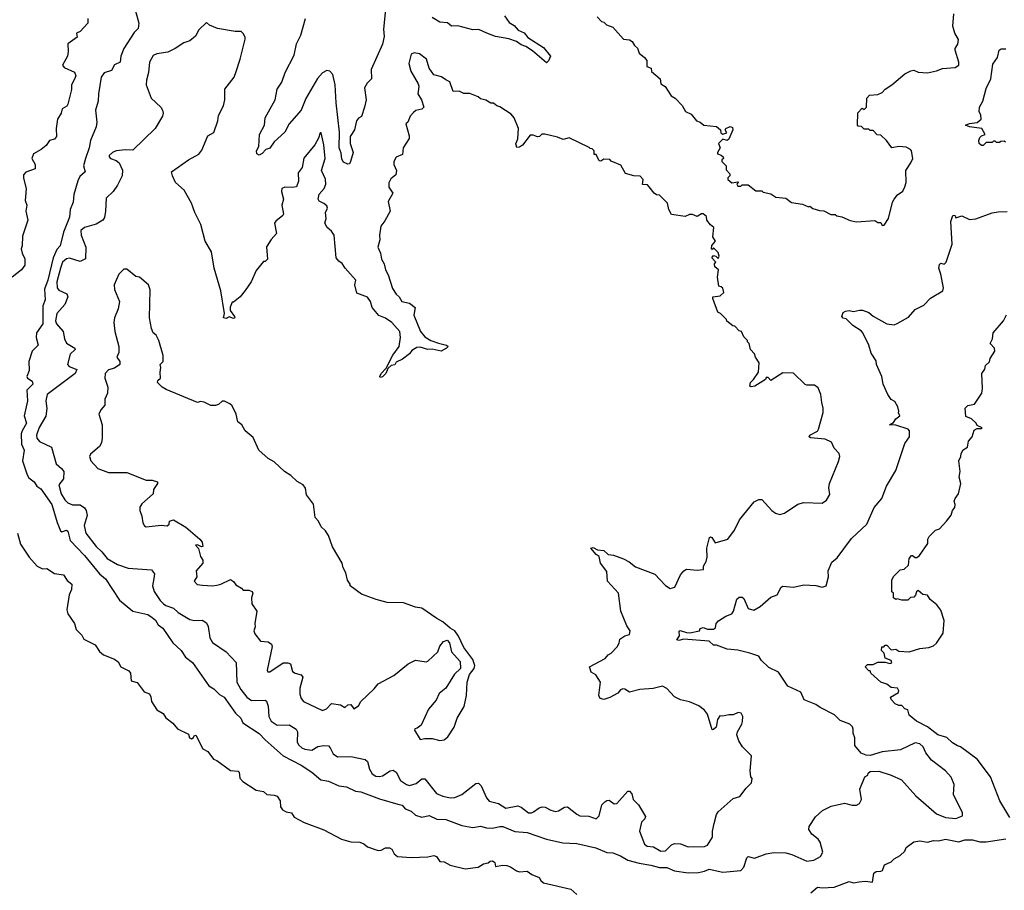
# Model space of a CAD drawing. Extents: x 2604950 to 2749250, y 940531 to 1028284.
# Tile 70 of 220: x 2633634 to 2640176, y 1006381 to 1012167. Entities that reach past the tile are written whole.
import ezdxf

# ---------------------------------------------------------------- set-up
doc = ezdxf.new("R2010")
doc.units = 0

msp = doc.modelspace()

# ---------------------------------------------------------------- linework, layer by layer
at = {"layer": '0CON05XD'}
for points in [[(2634402.3, 1012232.3), (2634426.7, 1012145), (2634420.7, 1012109.3), (2634395, 1012082.5), (2634326.7, 1011975), (2634306.7, 1011925), (2634302.5, 1011885), (2634263, 1011867), (2634245, 1011830), (2634195, 1011814.3), (2634175.4, 1011784.6), (2634156.9, 1011675), (2634154.5, 1011625.5), (2634138.5, 1011565), (2634147.1, 1011485), (2634143.1, 1011455), (2634105.5, 1011365), (2634095.3, 1011314.7), (2634070.5, 1011245), (2634058.8, 1011195), (2634068.8, 1011155), (2634034.5, 1011125.5), (2634020.6, 1011095), (2633992.9, 1011005), (2633988.8, 1010955), (2633969.2, 1010905), (2633965.8, 1010855), (2633924.4, 1010755), (2633904, 1010665), (2633880, 1010640), (2633856.2, 1010585), (2633820.7, 1010435), (2633798.9, 1010375), (2633803.3, 1010305), (2633788.1, 1010265), (2633788.1, 1010145), (2633746.2, 1010085), (2633743.8, 1010055), (2633756, 1010005), (2633716.7, 1009965), (2633693.9, 1009896.1), (2633696.2, 1009835), (2633681.2, 1009795), (2633686.7, 1009785), (2633717.5, 1009765), (2633720.8, 1009745), (2633680.8, 1009705), (2633685.7, 1009634.3), (2633664.2, 1009535), (2633679.4, 1009485), (2633649.4, 1009435), (2633644.4, 1009414.4), (2633645.6, 1009345), (2633664, 1009305), (2633653.3, 1009235), (2633682.7, 1009142.7), (2633695, 1009123.3), (2633731.2, 1009095), (2633747.5, 1009067.5), (2633775, 1009048), (2633848, 1008945), (2633882, 1008825), (2633905, 1008770), (2633915, 1008764.2), (2633945, 1008773.3), (2633955, 1008767.5), (2633969.2, 1008705), (2634065, 1008606), (2634163.8, 1008485), (2634205, 1008451.2), (2634298.3, 1008308.3), (2634386.4, 1008236.4), (2634485, 1008212.9), (2634514.5, 1008194.5), (2634535.5, 1008175.5), (2634554.6, 1008144.6), (2634585, 1008123.3), (2634652, 1008025), (2634706.7, 1007975), (2634735, 1007931.2), (2634783.3, 1007895), (2634890.5, 1007740.5), (2634925, 1007720), (2634962.2, 1007682.2), (2634992.5, 1007665), (2635068.3, 1007558.3), (2635103.8, 1007525), (2635116.7, 1007495), (2635225, 1007424), (2635265, 1007380), (2635384.6, 1007274.6), (2635503.6, 1007213.6), (2635575.6, 1007165.6), (2635635, 1007116), (2635687, 1007107), (2635755, 1007075.8), (2635805, 1007068), (2635865, 1007038.8), (2635900, 1007035), (2636025, 1006988.8), (2636146.4, 1006953.6), (2636175, 1006946.2), (2636195, 1006923.3), (2636236.1, 1006906.1), (2636265, 1006880), (2636307, 1006867), (2636355, 1006878), (2636405, 1006854), (2636465, 1006852), (2636571.7, 1006811.7), (2636645, 1006798.8), (2636695, 1006806.2), (2636735, 1006796), (2636775, 1006794), (2636824.3, 1006805.7), (2636845, 1006804.3), (2636925, 1006770.8), (2637005, 1006765.6), (2637135, 1006720), (2637243.9, 1006696.1), (2637335, 1006691.4), (2637462.6, 1006662.6), (2637535, 1006632.5), (2637575, 1006630), (2637625, 1006610), (2637675, 1006580.5), (2637750.5, 1006560.5), (2637828.3, 1006548.3), (2637885, 1006532.5), (2637935, 1006532.2), (2637985, 1006511.4), (2638075, 1006497.5), (2638145, 1006498.8), (2638185, 1006507.1), (2638215, 1006521.4), (2638305, 1006500.4), (2638425, 1006512.7), (2638445, 1006534.2), (2638465, 1006596.7), (2638475, 1006606.2), (2638516.1, 1006593.9), (2638595, 1006623.3), (2638645, 1006632), (2638725, 1006629.2), (2638765, 1006619.2), (2638864.5, 1006574.5), (2638909.8, 1006580.2), (2638954.2, 1006605), (2638970.8, 1006635), (2638951.7, 1006701.7), (2638940.5, 1006720.5), (2638896.7, 1006755), (2638877.5, 1006785), (2638880, 1006805), (2638920.7, 1006869.3), (2638969.3, 1006910.7), (2639025, 1006940), (2639115, 1006960), (2639165, 1006946.7), (2639195, 1006946.7), (2639215, 1006957.5), (2639227.5, 1006985), (2639217, 1007053), (2639250, 1007135), (2639270, 1007145), (2639271.7, 1007158.3), (2639285, 1007170), (2639341.7, 1007171.7), (2639425, 1007146.2), (2639492.5, 1007115), (2639587.9, 1007007.9), (2639725, 1006888.6), (2639785, 1006864.4), (2639855, 1006858), (2639897.5, 1006875), (2639897.5, 1006895), (2639838.3, 1007018.3), (2639842, 1007085), (2639822.1, 1007132.1), (2639785, 1007175.8), (2639692, 1007245), (2639655.6, 1007295.6), (2639637.1, 1007335), (2639615, 1007354.3), (2639585, 1007360.6), (2639487.5, 1007315), (2639365, 1007301.2), (2639285, 1007277.5), (2639258.3, 1007278.3), (2639225, 1007292.5), (2639183.3, 1007343.3), (2639182.5, 1007395), (2639172.5, 1007425), (2639171.7, 1007451.7), (2639167, 1007467), (2639150, 1007485), (2639085, 1007510), (2639048, 1007548), (2638952.5, 1007595), (2638925, 1007616.7), (2638846.4, 1007646.4), (2638825, 1007698.8), (2638738.3, 1007738.3), (2638675, 1007830), (2638612.7, 1007862.7), (2638560.5, 1007910.5), (2638545, 1007936.7), (2638485, 1007958), (2638405, 1007976.2), (2638335, 1007984), (2638265, 1008010), (2638245, 1008010), (2638215.9, 1008035.9), (2638045, 1008050.8), (2638015, 1008041.4), (2638000, 1008045), (2638017.4, 1008072.6), (2638016.7, 1008103.3), (2638022.7, 1008107.3), (2638065, 1008093.3), (2638087.8, 1008092.2), (2638150, 1008105), (2638155, 1008120), (2638175, 1008126.7), (2638205, 1008116.7), (2638245, 1008116.7), (2638256.2, 1008125), (2638262.5, 1008155), (2638278.3, 1008171.7), (2638325, 1008202.5), (2638365, 1008217.5), (2638376, 1008235), (2638399.5, 1008315), (2638415, 1008330), (2638435, 1008328.2), (2638445, 1008320.8), (2638475, 1008253.3), (2638513, 1008243), (2638555, 1008267.5), (2638625, 1008330), (2638667.5, 1008345), (2638693.3, 1008395), (2638705, 1008401.2), (2638775, 1008396.2), (2638845, 1008410.8), (2638925, 1008405.6), (2638965, 1008395.7), (2638992, 1008405), (2639007.1, 1008465), (2639006.2, 1008505), (2639029.3, 1008560.7), (2639065, 1008590), (2639160.5, 1008719.5), (2639262.5, 1008815), (2639312.5, 1008925), (2639362.5, 1008985), (2639393, 1009067), (2639455, 1009170), (2639515, 1009350), (2639546.7, 1009395), (2639546.7, 1009435), (2639537.5, 1009445), (2639455, 1009472.5), (2639413.8, 1009475), (2639439.2, 1009490.8), (2639455, 1009513.8), (2639482.5, 1009535), (2639473.3, 1009555), (2639476.2, 1009565), (2639468.8, 1009595), (2639448.8, 1009628.8), (2639425, 1009642.5), (2639403.3, 1009675), (2639371.2, 1009745), (2639363.3, 1009795), (2639327.5, 1009875), (2639325, 1009900), (2639290.5, 1009950.5), (2639276.2, 1010005), (2639236.2, 1010085), (2639225, 1010098.8), (2639170, 1010135), (2639125, 1010180), (2639105, 1010183.3), (2639097.5, 1010195), (2639105, 1010220), (2639120.7, 1010229.3), (2639145, 1010233.3), (2639175, 1010227.5), (2639215, 1010237.5), (2639235, 1010236.2), (2639275, 1010221.2), (2639305.8, 1010195.8), (2639396.1, 1010146.1), (2639445, 1010140), (2639465, 1010148), (2639540.7, 1010189.3), (2639585, 1010242), (2639640.9, 1010269.1), (2639685, 1010316.7), (2639767.5, 1010365), (2639773.3, 1010385), (2639753.8, 1010475)], [(2636065.7, 1012234.3), (2636051.9, 1012105), (2636055.7, 1012055), (2636044, 1012005), (2635970, 1011835), (2635971.2, 1011775), (2635943.9, 1011746.1), (2635926.2, 1011715), (2635936, 1011635), (2635926, 1011585), (2635906.1, 1011523.9), (2635885, 1011513.3), (2635871.2, 1011495), (2635858.8, 1011435), (2635830.3, 1011389.7), (2635828.8, 1011345), (2635848.8, 1011285), (2635832.5, 1011225), (2635825, 1011210), (2635815, 1011207.5), (2635785, 1011220), (2635775, 1011240), (2635770.7, 1011279.3), (2635757.1, 1011315), (2635758.7, 1011418.7), (2635736.9, 1011615), (2635730.5, 1011735), (2635715, 1011803.3), (2635695, 1011824.2), (2635675, 1011830), (2635646.6, 1011813.4), (2635612.8, 1011777.2), (2635535, 1011642.5), (2635504, 1011565), (2635424.6, 1011475.4), (2635395, 1011418.8), (2635325.8, 1011354.2), (2635295, 1011312.5), (2635270, 1011305), (2635245, 1011277.5), (2635225, 1011267.5), (2635210, 1011275), (2635207.5, 1011295), (2635222.5, 1011325), (2635226.7, 1011405), (2635261.2, 1011465), (2635264.2, 1011515), (2635330.8, 1011635), (2635344, 1011705), (2635375, 1011752.5), (2635397, 1011817), (2635457.9, 1011932.1), (2635473, 1012007), (2635502, 1012065), (2635533.8, 1012175)], [(2634087.5, 1012175), (2634087.5, 1012145), (2634035, 1012087.5), (2634011.7, 1012078.3), (2634015, 1012050), (2633953.8, 1012006.2), (2633956.9, 1011955), (2633952.2, 1011925), (2633918.8, 1011865), (2633929.3, 1011849.3), (2633998.3, 1011818.3), (2634006, 1011795), (2633998.3, 1011771.7), (2633977.5, 1011735), (2633978, 1011702), (2633953.8, 1011605), (2633947.1, 1011592.9), (2633916.7, 1011575), (2633908.8, 1011545), (2633886.2, 1011505), (2633876.7, 1011445), (2633878.3, 1011391.7), (2633865, 1011373.8), (2633832.5, 1011365), (2633809.3, 1011330.7), (2633776.1, 1011303.9), (2633725, 1011276.2), (2633714.4, 1011244.4), (2633736, 1011205), (2633737.5, 1011175), (2633675, 1011153.3), (2633660, 1011135), (2633658.8, 1011115), (2633676.4, 1011043.6), (2633670, 1010965), (2633682.5, 1010935), (2633673.8, 1010895), (2633688.8, 1010835), (2633651.7, 1010728.3), (2633650, 1010665), (2633643.8, 1010645), (2633650, 1010615), (2633668.3, 1010578.3), (2633667.5, 1010535), (2633645.9, 1010504.1), (2633584.2, 1010455.8)], [(2637925, 1006642.5), (2637965, 1006683.8), (2637985, 1006692), (2638025, 1006690.8), (2638075, 1006668.8), (2638185, 1006672), (2638205, 1006680), (2638236.4, 1006733.6), (2638237, 1006773), (2638248.8, 1006825), (2638263.8, 1006885), (2638275, 1006902.5), (2638375, 1006990), (2638420, 1007005), (2638460, 1007060), (2638497.5, 1007095), (2638500, 1007125), (2638492.5, 1007135), (2638487.5, 1007175), (2638497.5, 1007275), (2638437.5, 1007335), (2638412.5, 1007375), (2638400, 1007415), (2638402.5, 1007435), (2638432.5, 1007485), (2638436.4, 1007503.6), (2638440, 1007535), (2638428.3, 1007558.3), (2638408.3, 1007561.7), (2638375, 1007547.5), (2638345, 1007547.5), (2638305, 1007537.5), (2638285, 1007540), (2638270, 1007515), (2638260.8, 1007465), (2638245, 1007448.8), (2638235, 1007447.5), (2638205, 1007552.5), (2638185, 1007577.5), (2638146.1, 1007606.1), (2638085, 1007633.3), (2638025, 1007646.7), (2637985, 1007667.5), (2637935, 1007722.5), (2637905, 1007736.7), (2637843, 1007723), (2637753.6, 1007716.4), (2637685, 1007697.5), (2637655, 1007717.5), (2637640.7, 1007719.3), (2637627, 1007713), (2637608.3, 1007691.7), (2637555, 1007663.3), (2637515, 1007650), (2637490, 1007655), (2637482.5, 1007675), (2637492.5, 1007765), (2637463, 1007813), (2637431.7, 1007831.7), (2637420, 1007865), (2637525, 1007922.5), (2637543.6, 1007946.4), (2637565, 1007957.5), (2637605, 1008000), (2637617, 1008023), (2637620.7, 1008049.3), (2637655, 1008072.5), (2637685, 1008080), (2637690, 1008105), (2637668.3, 1008138.3), (2637627.5, 1008235), (2637612.5, 1008355), (2637540, 1008435), (2637535, 1008500), (2637492.5, 1008555), (2637485, 1008600), (2637465, 1008612.5), (2637430, 1008655), (2637445, 1008660), (2637473.8, 1008643.8), (2637515, 1008640), (2637545, 1008612.5), (2637579.3, 1008609.3), (2637645, 1008583.3), (2637683.6, 1008563.6), (2637725, 1008531.2), (2637855, 1008482.5), (2637925, 1008406.7), (2637955, 1008387.5), (2637987.5, 1008395), (2638025, 1008477.5), (2638046.1, 1008503.9), (2638065, 1008516), (2638135, 1008509.2), (2638178, 1008512), (2638176.7, 1008535), (2638195, 1008566.7), (2638202.9, 1008595), (2638200, 1008655), (2638217.5, 1008725), (2638225, 1008730), (2638232.5, 1008725), (2638255, 1008690), (2638340, 1008715), (2638382.5, 1008775), (2638417, 1008843), (2638515, 1008962.5), (2638545, 1008977.5), (2638565, 1008977.5), (2638632.5, 1008905), (2638655, 1008887.5), (2638685, 1008877.5), (2638715, 1008887.5), (2638805, 1008947.5), (2638845, 1008957.5), (2638965, 1008953.3), (2638995, 1008973.3), (2639017.7, 1009012.3), (2639010, 1009055), (2639014.2, 1009085), (2639075, 1009230), (2639082.5, 1009265), (2639080, 1009285), (2639045, 1009320), (2639028.3, 1009358.3), (2638985, 1009378.6), (2638887.5, 1009387.5), (2638880, 1009395), (2638884.2, 1009405.8), (2638935, 1009433.3), (2638942.5, 1009445), (2638973, 1009557), (2638973.3, 1009585), (2638963.8, 1009623.8), (2638956.7, 1009675), (2638939.3, 1009719.3), (2638915, 1009737.5), (2638865, 1009737.5), (2638853, 1009743), (2638775, 1009817.5), (2638705, 1009820), (2638625, 1009770), (2638608.3, 1009788.3), (2638595, 1009790), (2638590, 1009775), (2638518.1, 1009731.9), (2638495, 1009728), (2638485, 1009732.5), (2638489.2, 1009755), (2638510.8, 1009775), (2638542.5, 1009825), (2638547, 1009887), (2638523.3, 1009923.3), (2638517, 1009947), (2638490, 1009975), (2638480, 1010015), (2638470, 1010025), (2638470, 1010035), (2638445, 1010060), (2638430, 1010095), (2638415, 1010100), (2638385, 1010130), (2638373, 1010133), (2638333.6, 1010163.6), (2638330, 1010175), (2638290, 1010215), (2638273.6, 1010223.6), (2638240, 1010315), (2638240, 1010325), (2638287.7, 1010332.3), (2638313.3, 1010355), (2638305, 1010382.5), (2638295, 1010392.5), (2638280, 1010395), (2638270, 1010455), (2638277.5, 1010505), (2638252.5, 1010525), (2638250, 1010545), (2638260, 1010555), (2638232.5, 1010585), (2638245, 1010600), (2638260, 1010595), (2638275, 1010580), (2638282.5, 1010595), (2638275, 1010620), (2638245, 1010650), (2638235, 1010640), (2638230, 1010645), (2638233, 1010667), (2638257.5, 1010695), (2638240, 1010725), (2638247, 1010787), (2638223.3, 1010803.3), (2638200, 1010835), (2638198.3, 1010858.3), (2638176.4, 1010876.4), (2638163.6, 1010876.4), (2638135, 1010860), (2638105, 1010872.5), (2638085, 1010872.5), (2638055, 1010860), (2637965, 1010872.5), (2637946.7, 1010905), (2637938.3, 1010948.3), (2637885, 1011000), (2637865, 1011002.5), (2637850, 1011015), (2637817, 1011057), (2637805, 1011070), (2637771.7, 1011071.7), (2637777.5, 1011105), (2637756.1, 1011126.1), (2637715, 1011130), (2637660, 1011145), (2637629.3, 1011199.3), (2637565, 1011227.5), (2637555, 1011237.5), (2637515, 1011240), (2637495, 1011227.5), (2637485, 1011230), (2637465, 1011270), (2637451.7, 1011271.7), (2637450, 1011295), (2637438.3, 1011308.3), (2637425, 1011310), (2637418.3, 1011318.3), (2637285, 1011382.5), (2637245, 1011370), (2637207, 1011387), (2637123, 1011407), (2637103, 1011407), (2637088.3, 1011391.7), (2637075, 1011387.5), (2637045, 1011400), (2637025, 1011400), (2636975, 1011333.8), (2636955, 1011318.8), (2636937.5, 1011317.5), (2636931.7, 1011341.7), (2636943.8, 1011375), (2636948.8, 1011445), (2636920, 1011515), (2636899.3, 1011539.3), (2636825, 1011587.5), (2636803.9, 1011593.9), (2636782.5, 1011612.5), (2636765, 1011613.3), (2636731.7, 1011631.7), (2636695, 1011640), (2636680, 1011655), (2636625, 1011677.5), (2636585, 1011676.7), (2636555, 1011692.5), (2636515, 1011690), (2636492.5, 1011755), (2636465, 1011766.7), (2636437.7, 1011787.7), (2636385, 1011800), (2636354.1, 1011844.1), (2636336.7, 1011905), (2636289.5, 1011939.5), (2636255, 1011946.7), (2636235, 1011937.5), (2636218.8, 1011875), (2636234, 1011825), (2636281.7, 1011741.7), (2636286.7, 1011725), (2636283.3, 1011705), (2636278.8, 1011675), (2636303.3, 1011635), (2636318.8, 1011585), (2636305, 1011573.3), (2636266.4, 1011563.6), (2636250.5, 1011549.5), (2636228.8, 1011525), (2636213.6, 1011486.4), (2636200, 1011475), (2636222.5, 1011395), (2636221.7, 1011378.3), (2636182.5, 1011315), (2636178.3, 1011271.7), (2636135, 1011252.5), (2636120, 1011225), (2636120, 1011205), (2636136.7, 1011165), (2636133, 1011137), (2636100.5, 1011109.5), (2636087, 1011083), (2636087.5, 1011055), (2636112.5, 1011015), (2636081.7, 1010958.3), (2636096.4, 1010893.6), (2636060.7, 1010829.3), (2636033.3, 1010795), (2636023.8, 1010735), (2636026.1, 1010703.9), (2636013.8, 1010655), (2636032.5, 1010615), (2636038.8, 1010575), (2636055.8, 1010545), (2636064.2, 1010504.2), (2636082.3, 1010472.3), (2636110.3, 1010380.3), (2636135, 1010343.3), (2636156, 1010326), (2636173.3, 1010295), (2636223.6, 1010283.6), (2636262.5, 1010255), (2636253.9, 1010203.9), (2636296.2, 1010095), (2636325, 1010060), (2636365.9, 1010035.9), (2636416.2, 1010016.2), (2636470, 1010005), (2636480, 1009995), (2636470, 1009985), (2636435, 1009963.3), (2636375, 1009976.7), (2636345, 1009976.2), (2636295, 1009991.2), (2636272.3, 1009987.7), (2636240.7, 1009969.3), (2636223, 1009947), (2636178.3, 1009911.7), (2636135, 1009890), (2636127.5, 1009872.5), (2636102.1, 1009867.9), (2636080.8, 1009849.2), (2636067.5, 1009815), (2636045, 1009794.3), (2636030, 1009790), (2636026.7, 1009795), (2636035, 1009816.7), (2636068.3, 1009851.7), (2636113, 1009937), (2636155.9, 1009994.1), (2636163.8, 1010055), (2636158.8, 1010095), (2636107.5, 1010155), (2636065, 1010183.3), (2636020.5, 1010200.5), (2635976.7, 1010255), (2635966, 1010295), (2635945, 1010323.3), (2635875, 1010350), (2635860, 1010405), (2635867.5, 1010435), (2635797.5, 1010515), (2635777.7, 1010547.7), (2635755, 1010562.5), (2635737.5, 1010585), (2635722.5, 1010735), (2635705, 1010762.5), (2635677, 1010787), (2635662.5, 1010815), (2635670, 1010845), (2635666.7, 1010885), (2635678.8, 1010915), (2635675, 1010930), (2635655, 1010946.2), (2635625, 1010960), (2635617.5, 1010975), (2635625, 1011007.5), (2635656.7, 1011045), (2635667.5, 1011075), (2635666.8, 1011106.8), (2635640, 1011165), (2635664.4, 1011245), (2635654.2, 1011335), (2635636.7, 1011415), (2635630, 1011415), (2635619.5, 1011380.5), (2635594.1, 1011335.9), (2635522.7, 1011247.3), (2635510, 1011185), (2635485, 1011150), (2635485.9, 1011094.1), (2635473, 1011057), (2635445, 1011051.2), (2635395, 1011053.8), (2635376.7, 1011045), (2635373.8, 1011025), (2635387.5, 1010975), (2635376.7, 1010935), (2635386.7, 1010875), (2635382.5, 1010865), (2635335, 1010827.5), (2635327.5, 1010815), (2635340, 1010745), (2635303.9, 1010706.1), (2635273, 1010657), (2635280, 1010575), (2635265, 1010560), (2635255, 1010560), (2635205, 1010500), (2635172.5, 1010425), (2635133, 1010367), (2635100, 1010325), (2635055, 1010290), (2635045, 1010290), (2635033.2, 1010256.8), (2635033.4, 1010233.4), (2635061.2, 1010195), (2635062.5, 1010185), (2635055, 1010182), (2635025, 1010192.5), (2635005, 1010180.8), (2634988, 1010185), (2634995.8, 1010215), (2634970, 1010365), (2634926.7, 1010515), (2634907.5, 1010625), (2634867.5, 1010695), (2634837.5, 1010805), (2634797.5, 1010885), (2634776.7, 1010946.7), (2634727.5, 1011035), (2634670, 1011085), (2634648.3, 1011128.3), (2634642.5, 1011155), (2634755, 1011236.7), (2634825, 1011272.5), (2634845, 1011300), (2634883.3, 1011395), (2634923.6, 1011416.4), (2634950, 1011495), (2634955, 1011530), (2634988.8, 1011595), (2634996.7, 1011635), (2634996.7, 1011705), (2635060, 1011785), (2635072.5, 1011822.5), (2635100, 1011905), (2635131.7, 1012038.3), (2635131.7, 1012051.7), (2635120, 1012075), (2635105, 1012087.5), (2635065, 1012087.5), (2634948.3, 1012108.3), (2634895, 1012130), (2634875, 1012147.5), (2634825, 1012100), (2634803, 1012057), (2634765, 1012027.5), (2634725, 1012013.3), (2634667.5, 1011975), (2634617.7, 1011952.3), (2634545, 1011940.8), (2634521.7, 1011928.3), (2634495.6, 1011885), (2634490, 1011815), (2634475.7, 1011765), (2634474.4, 1011735), (2634507.1, 1011645), (2634572, 1011585), (2634583.3, 1011565), (2634587.5, 1011545), (2634582.5, 1011525), (2634535, 1011443.3), (2634385, 1011298.8), (2634335, 1011301.4), (2634275, 1011295.7), (2634250, 1011285), (2634227.5, 1011265), (2634227.5, 1011255), (2634237.5, 1011245), (2634275, 1011232), (2634295, 1011216.2), (2634317.2, 1011167.2), (2634315, 1011130), (2634283.6, 1011066.4)], [(2636855, 1012193.8), (2636887.3, 1012147.3), (2636918.8, 1012128.8), (2636947, 1012097), (2636985, 1012078.8), (2637009.7, 1012049.7), (2637115, 1011981.2), (2637160, 1011925), (2637147, 1011893), (2637135, 1011880), (2637040.3, 1011960.3), (2636998.1, 1011988.1), (2636965, 1012000), (2636935, 1012022.9), (2636885, 1012040), (2636795, 1012056.2), (2636738.3, 1012078.3), (2636685, 1012101.2), (2636645, 1012100), (2636545, 1012126), (2636504, 1012124), (2636476, 1012146), (2636425, 1012150), (2636375, 1012182.5)], [(2637470, 1012185), (2637500, 1012155), (2637515, 1012150), (2637533, 1012133), (2637575, 1012117.5), (2637645, 1012037.5), (2637685, 1012032.5), (2637703, 1012023), (2637720, 1011995), (2637738.3, 1011978.3), (2637750, 1011945), (2637786, 1011916), (2637800, 1011895), (2637800, 1011855), (2637830, 1011845), (2637831.7, 1011821.7), (2637890, 1011775), (2637895, 1011740), (2637923, 1011723), (2637961.7, 1011661.7), (2637990, 1011645), (2638036.4, 1011596.4), (2638057, 1011557), (2638095, 1011540), (2638130, 1011495), (2638156.1, 1011486.1), (2638180, 1011465), (2638265, 1011457.5), (2638290, 1011435), (2638292.5, 1011415), (2638307, 1011407), (2638333.3, 1011415), (2638322.5, 1011435), (2638327, 1011443), (2638355, 1011456.7), (2638370.7, 1011450.7), (2638373.3, 1011435), (2638346.8, 1011373.2), (2638335, 1011363.8), (2638305, 1011373.8), (2638277.5, 1011345), (2638287.5, 1011315), (2638270, 1011285), (2638270, 1011275), (2638295, 1011267.5), (2638307.5, 1011255), (2638310, 1011245), (2638300, 1011235), (2638300, 1011225), (2638327.5, 1011195), (2638328.3, 1011168.3), (2638351.7, 1011141.7), (2638351.7, 1011128.3), (2638340, 1011115), (2638340, 1011105), (2638365, 1011082.5), (2638405, 1011090), (2638410, 1011085), (2638400, 1011075), (2638405, 1011060), (2638425, 1011060), (2638435, 1011070), (2638475, 1011070), (2638525, 1011030), (2638565, 1011030), (2638575, 1011020), (2638625, 1011010), (2638658.3, 1010988.3), (2638725, 1010980), (2638763, 1010953), (2638835, 1010940), (2638875, 1010922.5), (2638885, 1010927.5), (2638905, 1010912.5), (2638948.3, 1010898.3), (2638977, 1010897), (2639023, 1010873), (2639051.7, 1010871.7), (2639063, 1010863), (2639097, 1010857), (2639153, 1010833), (2639195, 1010823.3), (2639315, 1010832.5), (2639335, 1010820), (2639355, 1010820), (2639365, 1010800), (2639378.3, 1010801.7), (2639406.7, 1010845), (2639433.8, 1010955), (2639443.8, 1010975), (2639466, 1011004), (2639502.7, 1011027.3), (2639516, 1011056), (2639524.3, 1011085.7), (2639521.2, 1011165), (2639556.2, 1011215), (2639568, 1011245), (2639560, 1011295), (2639552.5, 1011305), (2639525, 1011318.8), (2639475, 1011323.3), (2639430, 1011315), (2639392.5, 1011365), (2639355, 1011400), (2639331.7, 1011401.7), (2639305, 1011430), (2639285, 1011430), (2639275, 1011440), (2639245, 1011440), (2639228.3, 1011458.3), (2639205, 1011460), (2639200, 1011465), (2639203, 1011547), (2639231.7, 1011578.3), (2639245, 1011570), (2639260, 1011585), (2639262.5, 1011645), (2639280, 1011665), (2639335, 1011670), (2639365, 1011682.5), (2639383.6, 1011706.4), (2639430, 1011735), (2639515, 1011807.5), (2639555, 1011827.5), (2639575, 1011832.5), (2639605, 1011817.5), (2639665, 1011813.3), (2639725, 1011826.7), (2639765, 1011843.3), (2639850.2, 1011849.8), (2639874, 1011865), (2639874, 1011885), (2639850, 1011965), (2639850, 1011975), (2639867.5, 1012005), (2639872.5, 1012035), (2639848.3, 1012078.3), (2639833.6, 1012123.6), (2639840, 1012205)], [(2640185, 1011352.5), (2640175, 1011360), (2640153, 1011357), (2640145, 1011350), (2640125, 1011350), (2640115, 1011360), (2640105, 1011360), (2640095, 1011350), (2640055, 1011350), (2640035, 1011330), (2640025, 1011330), (2640010, 1011345), (2640007.5, 1011365), (2640013.3, 1011385), (2640023.9, 1011396.1), (2640050, 1011405), (2640027.5, 1011445), (2639945, 1011454.2), (2639917.5, 1011465), (2639945, 1011476.9), (2639996.7, 1011483.3), (2640022.5, 1011505), (2640020, 1011535), (2640010, 1011555), (2640012, 1011585), (2640033.3, 1011625), (2640055, 1011710), (2640086.7, 1011775), (2640099.5, 1011870.5), (2640130, 1011915), (2640142.5, 1011965), (2640155, 1011972.5), (2640187, 1011973)], [(2634283.6, 1011066.4), (2634255.8, 1011025), (2634208.3, 1010981.7), (2634204.2, 1010894.2), (2634197, 1010853), (2634187.5, 1010835), (2634141.7, 1010808.3), (2634065, 1010786.2), (2634040, 1010765), (2634042, 1010735), (2634072.5, 1010655), (2634071.2, 1010578.8), (2634035, 1010560), (2633965, 1010582.1), (2633945, 1010578.8), (2633919.6, 1010555), (2633904.3, 1010515.7), (2633881.6, 1010425), (2633882.9, 1010385), (2633895, 1010370), (2633946.2, 1010345), (2633954, 1010325), (2633934.3, 1010275), (2633880, 1010215), (2633871.5, 1010165), (2633878.6, 1010145), (2633923.8, 1010095), (2633931.9, 1010045), (2633945, 1010017.5), (2634000, 1009985), (2634003.3, 1009975), (2633968.8, 1009945), (2633951.2, 1009875), (2633961.7, 1009861.7), (2634013, 1009843), (2634002, 1009815), (2633940.4, 1009769.6), (2633816.2, 1009675), (2633807.5, 1009635), (2633813.4, 1009583.4), (2633808.6, 1009531.4), (2633763.3, 1009456.7), (2633745.5, 1009405), (2633747.8, 1009385), (2633764.6, 1009364.6), (2633845.7, 1009325.7), (2633876.7, 1009215), (2633912.5, 1009185), (2633926.7, 1009165), (2633926.2, 1009115), (2633894.4, 1009075), (2633909.1, 1009015), (2633933.3, 1008975), (2633955, 1008956.7), (2633985, 1008943.3), (2634035, 1008943.3), (2634065, 1008922.5), (2634076.7, 1008905), (2634082.3, 1008872.3), (2634062.1, 1008805), (2634073.8, 1008755), (2634143.1, 1008665), (2634180.8, 1008630.8), (2634215, 1008586.5), (2634285, 1008546.9), (2634355, 1008520.8), (2634510, 1008510), (2634530, 1008485), (2634526.1, 1008453.9), (2634515.8, 1008405), (2634527, 1008367), (2634566.9, 1008306.9), (2634588.6, 1008285), (2634605, 1008273.3), (2634655, 1008255.6), (2634687.6, 1008227.6), (2634765, 1008180.8), (2634795, 1008174.3), (2634845.9, 1008175.9), (2634875, 1008157.5), (2634886, 1008135), (2634898.3, 1008058.3), (2634915, 1008028.8), (2635005, 1007966.2), (2635072, 1007895), (2635077.1, 1007765), (2635103.1, 1007715), (2635144.2, 1007665), (2635175, 1007642.9), (2635264.2, 1007644.2), (2635275, 1007638.8), (2635284.3, 1007605), (2635289.4, 1007535), (2635304.3, 1007505), (2635345, 1007479.2), (2635425, 1007481.2), (2635470.8, 1007450.8), (2635479.2, 1007435), (2635478.1, 1007365), (2635488.6, 1007345), (2635507.7, 1007327.7), (2635527.8, 1007317.8), (2635575, 1007313.1), (2635616.1, 1007336.1), (2635655, 1007344.2), (2635685, 1007340), (2635697.6, 1007327.6), (2635717.2, 1007287.2), (2635745, 1007268.6), (2635835, 1007270.8), (2635929.5, 1007249.5), (2635945, 1007237.5), (2635959.4, 1007185), (2635975.4, 1007155.4), (2635999.5, 1007139.5), (2636025, 1007136.4), (2636045, 1007141.1), (2636095, 1007176), (2636115, 1007180), (2636135.4, 1007165.4), (2636165, 1007111.4), (2636205, 1007084.4), (2636225, 1007078.1), (2636269.5, 1007090.5), (2636305, 1007121.2), (2636325, 1007121.2), (2636404.6, 1007024.6), (2636445, 1007006.5), (2636495, 1006996.5), (2636525, 1006998.5), (2636571.3, 1007018.7), (2636665, 1007090), (2636683, 1007093), (2636700, 1007075), (2636736, 1006995), (2636754.4, 1006974.4), (2636815, 1006957.8), (2636865, 1006926.9), (2636945, 1006942.9), (2636965, 1006934.3), (2637015, 1006895.7), (2637035, 1006895.7), (2637047.5, 1006902.5), (2637085, 1006930), (2637105, 1006936), (2637125, 1006934.2), (2637162.4, 1006912.4), (2637195, 1006904.4), (2637215, 1006909.2), (2637255, 1006933.8), (2637275, 1006936.2), (2637335, 1006886.2), (2637355, 1006876.2), (2637415, 1006873.8), (2637465, 1006856.7), (2637483.9, 1006876.1), (2637501.7, 1006948.3), (2637521.2, 1006968.8), (2637535, 1006978.8), (2637550.7, 1006980.7), (2637585, 1006956.2), (2637601.7, 1006958.3), (2637675, 1007040), (2637685, 1007040), (2637701.7, 1007021.7), (2637710, 1006985), (2637745, 1006950), (2637791.7, 1006871.7), (2637787.5, 1006855), (2637766.1, 1006833.9), (2637752.5, 1006775), (2637785, 1006687.5), (2637803.6, 1006673.6), (2637845, 1006668.8), (2637895, 1006640), (2637925, 1006642.5)], [(2639753.8, 1010475), (2639742, 1010515), (2639745, 1010540), (2639755, 1010550), (2639777, 1010543), (2639790, 1010555), (2639830, 1010675), (2639821.2, 1010825), (2639833.6, 1010866.4), (2639848.3, 1010868.3), (2639855, 1010850), (2639895, 1010862.5), (2639945, 1010840), (2639986.1, 1010843.9), (2640095, 1010883.3), (2640135, 1010890), (2640195, 1010892.5)], [(2636425, 1007376.2), (2636455, 1007381.2), (2636479.4, 1007400.6), (2636520, 1007465), (2636541.2, 1007525), (2636587, 1007603), (2636602.5, 1007675), (2636606.7, 1007765), (2636623.8, 1007815), (2636653.8, 1007855), (2636658.8, 1007875), (2636645.9, 1007915.9), (2636584.2, 1007994.2), (2636550.7, 1008070.7), (2636526.4, 1008106.4), (2636495, 1008122.5), (2636446.1, 1008166.1), (2636405, 1008187.5), (2636307, 1008257), (2636265, 1008262.5), (2636185, 1008292.5), (2636075, 1008293.3), (2636003, 1008313), (2635905, 1008350), (2635830, 1008405), (2635830, 1008415), (2635813, 1008443), (2635801.7, 1008491.7), (2635783, 1008523), (2635777.5, 1008555), (2635713, 1008663), (2635685, 1008740), (2635665, 1008770), (2635637, 1008797), (2635620, 1008835), (2635598.3, 1008858.3), (2635587, 1008947), (2635539.3, 1009009.3), (2635533.6, 1009053.6), (2635517.5, 1009075), (2635477.7, 1009097.7), (2635435, 1009137.5), (2635393.6, 1009163.6), (2635325, 1009227.5), (2635285, 1009250), (2635222.5, 1009305), (2635185, 1009390), (2635132.5, 1009435), (2635110, 1009475), (2635083.3, 1009495), (2635072.5, 1009545), (2635045, 1009600), (2635030, 1009615), (2634995, 1009632.5), (2634978.3, 1009631.7), (2634955, 1009610), (2634935, 1009602.5), (2634905, 1009603.3), (2634860, 1009625), (2634835, 1009630), (2634815, 1009622.5), (2634608.3, 1009708.3), (2634580, 1009725), (2634550, 1009755), (2634551.7, 1009768.3), (2634570, 1009785), (2634566.7, 1009825), (2634572.5, 1009855), (2634567.5, 1009875), (2634587.5, 1009895), (2634587.5, 1009935), (2634557.5, 1010035), (2634540, 1010070), (2634520, 1010085), (2634510, 1010115), (2634497.5, 1010185), (2634501.7, 1010371.7), (2634490, 1010405), (2634430, 1010455), (2634405, 1010460), (2634345, 1010510), (2634325, 1010510), (2634293.3, 1010475), (2634262.5, 1010405), (2634263.6, 1010373.6), (2634297.5, 1010295), (2634287.5, 1010245), (2634263.3, 1010185), (2634260, 1010155), (2634266.7, 1010095), (2634292.5, 1009995), (2634293.8, 1009955), (2634283.8, 1009935), (2634280, 1009925), (2634300, 1009895), (2634300, 1009875), (2634265, 1009851.2), (2634225, 1009840), (2634202.5, 1009815), (2634200, 1009785), (2634220, 1009725), (2634216.7, 1009685), (2634198.8, 1009645), (2634200, 1009605), (2634172.5, 1009575), (2634160, 1009545), (2634182.5, 1009475), (2634182.5, 1009385), (2634177.5, 1009355), (2634165, 1009330), (2634105, 1009280), (2634097.5, 1009265), (2634106.7, 1009235), (2634152.5, 1009185), (2634225, 1009156.7), (2634345, 1009156.7), (2634475, 1009107.5), (2634515, 1009107.5), (2634550, 1009095), (2634550, 1009085), (2634522.5, 1009045), (2634520, 1009015), (2634445, 1008950), (2634433, 1008927), (2634432.5, 1008905), (2634446.4, 1008866.4), (2634453, 1008823), (2634463.6, 1008803.6), (2634475, 1008797.5), (2634575, 1008806.7), (2634615, 1008802.5), (2634627.5, 1008815), (2634630, 1008835), (2634655, 1008842.5), (2634737.5, 1008795), (2634830, 1008715), (2634846.7, 1008695), (2634850, 1008665), (2634843, 1008663), (2634815, 1008677.5), (2634802.5, 1008675), (2634821.7, 1008651.7), (2634835, 1008600), (2634850, 1008575), (2634850, 1008555), (2634807.5, 1008505), (2634810, 1008465), (2634793.3, 1008435), (2634812.3, 1008412.3), (2634848.3, 1008408.3), (2634915, 1008403.8), (2634945, 1008408.8), (2634970, 1008415), (2635035, 1008447.5), (2635055, 1008432.5), (2635070.5, 1008410.5), (2635108.3, 1008388.3), (2635120, 1008375), (2635156.1, 1008376.1), (2635177.7, 1008367.7), (2635183.8, 1008355), (2635174, 1008324), (2635177.5, 1008285), (2635210, 1008235), (2635196.2, 1008155), (2635198.3, 1008131.7), (2635190, 1008105), (2635196.7, 1008085), (2635235, 1008036.7), (2635285, 1008031.2), (2635306.4, 1008016.4), (2635311.2, 1008001.2), (2635277.5, 1007845), (2635283.3, 1007833.3), (2635295, 1007833.3), (2635385, 1007893.3), (2635415, 1007893.3), (2635432.5, 1007885), (2635447.5, 1007835), (2635465, 1007823.3), (2635503.6, 1007813.6), (2635516.4, 1007796.4), (2635496.2, 1007725), (2635496.2, 1007685), (2635503.8, 1007655), (2635520, 1007635), (2635645, 1007576.2), (2635672.3, 1007587.7), (2635705, 1007622.5), (2635765, 1007613.8), (2635795, 1007596.7), (2635815, 1007612.5), (2635835, 1007616.7), (2635855, 1007587.5), (2635885, 1007608), (2635901.4, 1007635), (2635989.5, 1007720.5), (2636015, 1007754.2), (2636120.5, 1007809.5), (2636214.5, 1007885.5), (2636265, 1007911.2), (2636335, 1007898.8), (2636345, 1007903.3), (2636412.5, 1007965), (2636426.4, 1008003.6), (2636450, 1008035), (2636475, 1008043.8), (2636490, 1008025), (2636503.8, 1007965), (2636561.7, 1007901.7), (2636563.9, 1007856.1), (2636523.1, 1007816.9), (2636465.8, 1007725), (2636421.5, 1007688.5), (2636402, 1007645), (2636350.8, 1007585), (2636300.6, 1007479.4), (2636275, 1007458.8), (2636260, 1007455), (2636257.5, 1007445), (2636295, 1007382.5), (2636325, 1007390), (2636375, 1007390), (2636425, 1007376.2)], [(2640211.9, 1006865), (2640145.5, 1006975.5), (2640085.3, 1007135.3), (2639995, 1007253.3), (2639885, 1007333.8), (2639865, 1007342), (2639832.1, 1007362.1), (2639795, 1007395.8), (2639735, 1007414.3), (2639665, 1007466.7), (2639592.5, 1007505), (2639543.3, 1007545), (2639535, 1007580), (2639515, 1007587.5), (2639495, 1007610), (2639475, 1007610), (2639450.7, 1007620.7), (2639425, 1007650), (2639420, 1007665), (2639472.5, 1007695), (2639476.1, 1007706.1), (2639467.5, 1007725), (2639425, 1007728.8), (2639395, 1007750), (2639355, 1007763.3), (2639290, 1007825), (2639285, 1007840), (2639275, 1007840), (2639252.5, 1007865), (2639268.3, 1007881.7), (2639305, 1007882.5), (2639337, 1007897), (2639385, 1007897.5), (2639415, 1007887.5), (2639428.3, 1007891.7), (2639425, 1007907.5), (2639383.6, 1007923.6), (2639377, 1007957), (2639360, 1007975), (2639361.7, 1007998.3), (2639375, 1008000), (2639385, 1008010), (2639395, 1008010), (2639425, 1007980), (2639455, 1007982.5), (2639475, 1007970), (2639545, 1007966.7), (2639615, 1007988), (2639675, 1007994), (2639705, 1008006.2), (2639725, 1008023.3), (2639770.5, 1008089.5), (2639775.7, 1008175), (2639755, 1008242.5), (2639728.3, 1008278.3), (2639684.3, 1008314.3), (2639665, 1008342.5), (2639635, 1008347.5), (2639605, 1008372.5), (2639592.5, 1008365), (2639587, 1008343), (2639575, 1008330), (2639553, 1008327), (2639535, 1008310), (2639495, 1008310), (2639465, 1008317.5), (2639455, 1008312.5), (2639440, 1008325), (2639440, 1008355), (2639430, 1008365), (2639428.3, 1008401.7), (2639430, 1008445), (2639441.7, 1008468.3), (2639485, 1008510), (2639510, 1008515), (2639539.3, 1008540.7), (2639543.3, 1008585), (2639560, 1008605), (2639567, 1008607), (2639585, 1008592.5), (2639595, 1008592.5), (2639612.5, 1008605), (2639667.5, 1008685), (2639667.5, 1008715), (2639677, 1008733), (2639720, 1008775), (2639745.9, 1008784.1), (2639792.5, 1008835), (2639823.3, 1008875), (2639832.5, 1008905), (2639847.5, 1008925), (2639850, 1008945), (2639843.9, 1008966.1), (2639850, 1008985), (2639872.5, 1009015), (2639886.7, 1009085), (2639877, 1009127), (2639882.5, 1009165), (2639873.3, 1009235), (2639887, 1009263), (2639890, 1009285), (2639902.5, 1009307.5), (2639932.5, 1009325), (2639937.5, 1009365), (2639962.5, 1009395), (2639975, 1009440), (2639995, 1009450), (2640025, 1009450), (2640030, 1009455), (2639995, 1009470), (2639990, 1009485), (2639958.8, 1009515), (2639920.7, 1009530.7), (2639916.7, 1009585), (2639935, 1009603.3), (2639978.3, 1009611.7), (2640026, 1009684), (2640032, 1009715), (2640026.7, 1009815), (2640047.5, 1009845), (2640051.7, 1009868.3), (2640077, 1009893), (2640082.5, 1009915), (2640112.5, 1009965), (2640110, 1009985), (2640083.3, 1010015), (2640097.5, 1010045), (2640103.3, 1010085), (2640170, 1010165), (2640190, 1010205)], [(2633618.8, 1008755), (2633640.5, 1008680.5), (2633696.7, 1008595), (2633750, 1008535), (2633785, 1008517.5), (2633815, 1008520), (2633865, 1008486.2), (2633925, 1008477.5), (2633950.5, 1008440.5), (2633981.2, 1008415), (2633979.2, 1008380.8), (2633963.8, 1008345), (2633946.2, 1008245), (2633955, 1008217.5), (2633997.5, 1008155), (2634010, 1008115), (2634046.4, 1008076.4), (2634060.7, 1008050.7), (2634135, 1008012.5), (2634165, 1007967.5), (2634190, 1007945), (2634265, 1007917.5), (2634289.3, 1007899.3), (2634306.1, 1007866.1), (2634359.5, 1007839.5), (2634370, 1007825), (2634375, 1007772.5), (2634415, 1007762.5), (2634460.7, 1007700.7), (2634496.4, 1007686.4), (2634506.1, 1007666.1), (2634508.8, 1007635), (2634545, 1007581.2), (2634587.5, 1007555), (2634605, 1007527.5), (2634651.2, 1007491.2), (2634683.6, 1007453.6), (2634755, 1007417.5), (2634762.5, 1007395), (2634775, 1007387.5), (2634787.5, 1007395), (2634795, 1007410), (2634805, 1007412.5), (2634851.7, 1007321.7), (2634885, 1007302.5), (2634922.3, 1007252.3), (2634945, 1007243.3), (2635035, 1007177.5), (2635085, 1007173.3), (2635093.3, 1007165), (2635096.4, 1007126.4), (2635117.5, 1007105), (2635205, 1007046.7), (2635255, 1007037.5), (2635277, 1007017), (2635325, 1007014), (2635345.8, 1007005.8), (2635365.8, 1006975), (2635367.5, 1006935), (2635381.2, 1006915), (2635405, 1006902.5), (2635440, 1006895), (2635457.7, 1006867.7), (2635525, 1006831.2), (2635655, 1006783.8), (2635771.2, 1006721.2), (2635835, 1006702), (2635895, 1006700), (2635919.7, 1006689.7), (2635945, 1006668.8), (2636015, 1006646.2), (2636035, 1006646.7), (2636065, 1006663.8), (2636092.3, 1006662.3), (2636107.5, 1006655), (2636122.7, 1006622.7), (2636145, 1006606.2), (2636235, 1006598.8), (2636345, 1006603.3), (2636385, 1006613.3), (2636402.5, 1006605), (2636425, 1006573.3), (2636455, 1006571.2), (2636495, 1006548.8), (2636595, 1006523.8), (2636680, 1006535), (2636715, 1006557.5), (2636747, 1006563), (2636760, 1006575), (2636775, 1006576.2), (2636790, 1006565), (2636795, 1006540), (2636841.2, 1006548.8), (2636870, 1006545), (2636895.9, 1006535.9), (2636935, 1006510), (2636955, 1006503.3), (2637005, 1006508), (2637037.5, 1006485)], [(2638890, 1006365), (2638935, 1006402.5), (2638965, 1006397.5), (2639045, 1006402.5), (2639145, 1006440), (2639175, 1006430), (2639212, 1006438), (2639255, 1006441.2), (2639300, 1006435), (2639310, 1006495), (2639325, 1006506.7), (2639355, 1006507.5), (2639366.4, 1006513.6), (2639380.7, 1006549.3), (2639425, 1006570), (2639445, 1006590), (2639485, 1006612.5), (2639515, 1006640), (2639523.6, 1006666.4), (2639575, 1006702.5), (2639615, 1006710), (2639665, 1006701.2), (2639705, 1006712), (2639739.5, 1006710.5), (2639785, 1006721.2), (2639875, 1006703.8), (2639915, 1006716), (2639965, 1006716), (2640013.9, 1006703.9), (2640055, 1006703.8), (2640187, 1006723)], [(2637037.5, 1006485), (2637086, 1006466), (2637097.5, 1006445), (2637115, 1006430), (2637295, 1006387.5), (2637335, 1006352.5)]]:
    msp.add_lwpolyline(points, dxfattribs=at)

doc.saveas('drawing.dxf')
